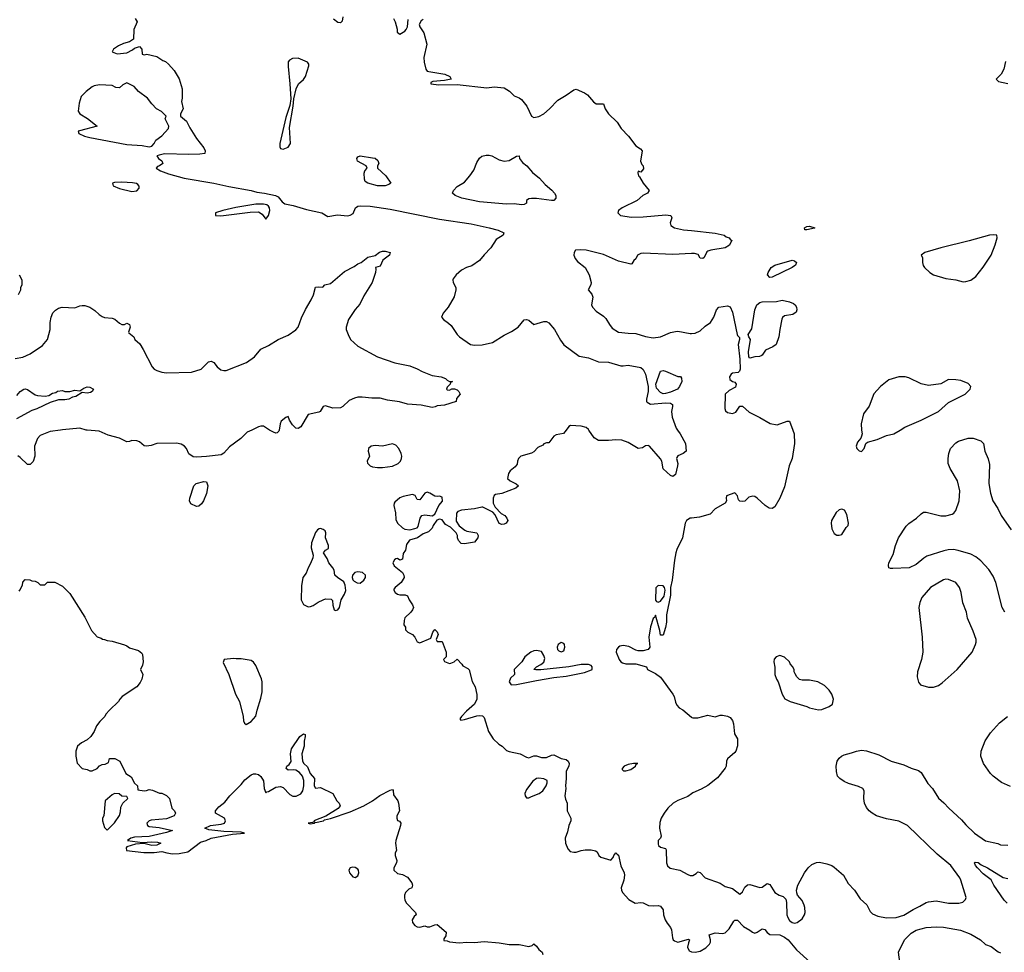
# Model space of a CAD drawing. Header units: inches. Extents: x 1384664 to 1536621, y 460766 to 646467.
# Tile 212 of 256: x 1464586 to 1472520, y 475789 to 483308. Entities that reach past the tile are written whole.
import ezdxf

# ---------------------------------------------------------------- set-up
doc = ezdxf.new("R2010")
doc.units = ezdxf.units.IN
doc.header["$MEASUREMENT"] = 0
for name, color, linetype in [('B4467', 7, 'Continuous'), ('B4468', 7, 'Continuous'), ('B4477', 7, 'Continuous'), ('B4478', 7, 'Continuous')]:
    doc.layers.add(name, color=color, linetype=linetype)

msp = doc.modelspace()

# ---------------------------------------------------------------- linework, layer by layer
at = {"layer": 'B4467', "color": 5}
for points, elevation in [([(1464913.4, 480000), (1464830, 479987.2), (1464750, 479956.9), (1464730, 479932.3), (1464706.3, 479870), (1464708.6, 479788.6), (1464694, 479746), (1464670, 479720.9), (1464650, 479720.7), (1464590, 479778.4), (1464570, 479791.2)], 640), ([(1466457.6, 480000), (1466418.3, 479981.7), (1466367.5, 479932.5), (1466276.2, 479863.8), (1466230, 479812.3), (1466210, 479799.3), (1466090, 479785.1), (1466010, 479779.7), (1465984.2, 479784.2), (1465950, 479808.1), (1465929.7, 479850), (1465914, 479870), (1465886.3, 479886.3), (1465850, 479894.9), (1465690, 479890.6), (1465645.3, 479874.7), (1465608.5, 479868.5), (1465590, 479873), (1465550, 479903.5), (1465530, 479913.3), (1465490, 479915.8), (1465470, 479906), (1465450, 479904.7), (1465390, 479935.5), (1465299.4, 479959.4), (1465225.2, 479990), (1465130, 479997.4), (1465120.6, 480000)], 640), ([(1466676.2, 480000), (1466674.4, 479990), (1466661.6, 479978.4), (1466650, 479975.6), (1466630, 479982), (1466599.8, 480000)], 640), ([(1468988.8, 480000), (1468968.2, 479971.8), (1468910, 479962.4), (1468890.3, 479949.7), (1468850, 479895.3), (1468830, 479895.3), (1468810, 479888), (1468801, 479879), (1468761.4, 479858.6), (1468730, 479824), (1468710, 479814), (1468624.7, 479790), (1468606, 479770), (1468598, 479750), (1468595.3, 479724.7), (1468578, 479702), (1468538, 479670), (1468524.7, 479650), (1468518, 479610), (1468538, 479590), (1468587.1, 479567.1), (1468604.7, 479550), (1468584.7, 479530), (1468472.2, 479487.8), (1468421.2, 479478.8), (1468409.2, 479470.8), (1468400.9, 479450), (1468402, 479410), (1468418.4, 479378.4), (1468466.7, 479326.7), (1468494.9, 479310), (1468512.2, 479290), (1468519.1, 479270), (1468506, 479250), (1468490, 479240.9), (1468470, 479238), (1468450, 479246), (1468416.4, 479316.4), (1468398, 479338), (1468316.9, 479376.9), (1468310, 479378.7), (1468250, 479363.9), (1468147.3, 479352.7), (1468117.7, 479342.3), (1468105.8, 479330), (1468104.2, 479264.2), (1468128, 479228), (1468173.6, 479193.6), (1468190, 479185.5), (1468270.7, 479170), (1468279.3, 479150), (1468277.1, 479130), (1468250, 479097), (1468170, 479081.3), (1468143.8, 479083.8), (1468122, 479110), (1468114.5, 479130), (1468114.5, 479150), (1468102, 479170), (1468056.5, 479216.5), (1468017.2, 479237.2), (1467990, 479275.1), (1467970, 479281.6), (1467948, 479272), (1467918.8, 479230), (1467910, 479208), (1467879.8, 479180.2), (1467836.9, 479163.1), (1467790.7, 479129.3), (1467728, 479112), (1467703, 479077), (1467694, 479030), (1467675.3, 479004.7), (1467670, 478958), (1467650, 478949.5), (1467630, 478965.2), (1467618, 478962), (1467605.8, 478954.2), (1467593.4, 478930), (1467604.4, 478904.4), (1467670.6, 478850.6), (1467681, 478830), (1467682.8, 478810), (1467661, 478770), (1467612, 478730), (1467602, 478718), (1467602, 478710), (1467611.3, 478690), (1467630, 478676), (1467650, 478670.8), (1467691.1, 478671.2), (1467710, 478662), (1467724.7, 478630), (1467750.9, 478590.9), (1467758, 478570), (1467752, 478550), (1467738, 478530), (1467690, 478486), (1467683.6, 478463.6), (1467682, 478430), (1467694, 478410), (1467694, 478390), (1467714, 478370), (1467750, 478352), (1467770.5, 478330.5), (1467790, 478292), (1467810, 478284.7), (1467898, 478322), (1467915.3, 478370), (1467930.8, 478390.8), (1467950, 478372), (1467958, 478350), (1467942, 478310), (1467950, 478294), (1467990, 478294), (1468022, 478210), (1468022, 478170), (1468002, 478150), (1468010, 478134), (1468050, 478118), (1468060.4, 478119.6), (1468086, 478130), (1468110, 478152), (1468150, 478112), (1468158, 478098), (1468197.3, 478077.3), (1468206.8, 478066.8), (1468232.8, 477972.8), (1468254.9, 477930), (1468268.3, 477868.3), (1468270.4, 477830), (1468250.3, 477790), (1468186.3, 477733.7), (1468146.5, 477690), (1468133, 477670), (1468141.2, 477661.2), (1468170, 477665), (1468270, 477696), (1468290, 477699.2), (1468316.1, 477696.1), (1468330, 477681), (1468364.9, 477570), (1468401.3, 477510), (1468446.9, 477466.9), (1468474.9, 477450), (1468510, 477417.1), (1468530, 477408), (1468618, 477390), (1468670, 477361), (1468690, 477356), (1468730, 477374), (1468750, 477374), (1468790, 477359.3), (1468830, 477359.3), (1468870, 477377.3), (1468890, 477380.7), (1468950, 477352.7), (1468990, 477344), (1469006.8, 477330), (1469013, 477310), (1469010.6, 477290), (1468990.7, 477250), (1468990.5, 477190), (1468982.8, 477130), (1468986.8, 477110), (1468979.3, 477050), (1468983.4, 477023.4), (1468998.8, 476990), (1468998.8, 476930), (1469027.3, 476870), (1469027.3, 476850), (1469010.8, 476810), (1469000.7, 476759.3), (1468981, 476710), (1468984.7, 476670), (1469002, 476622), (1469022, 476602), (1469050, 476595.5), (1469070, 476596.4), (1469110, 476610.4), (1469143.9, 476616.1), (1469190, 476614), (1469226.4, 476606.4), (1469238, 476598), (1469253.4, 476570), (1469270, 476555.5), (1469350, 476530.8), (1469367.8, 476552.2), (1469373.2, 476570), (1469389.3, 476590), (1469401.4, 476581.4), (1469410, 476571.3), (1469430, 476486), (1469457.1, 476430), (1469459.5, 476410), (1469454.9, 476370), (1469433.1, 476310), (1469434.3, 476290), (1469444.6, 476270), (1469495.6, 476215.6), (1469546.2, 476186.2), (1469590.4, 476190.4), (1469610, 476187.7), (1469652.5, 476167.5), (1469690, 476162.8), (1469730, 476166.8), (1469750, 476160.7), (1469770, 476131.3), (1469774.6, 476090), (1469787.2, 476050), (1469802.7, 476022.8), (1469830.4, 475990), (1469838.4, 475970), (1469845.8, 475905.8), (1469850.8, 475890), (1469861.3, 475881.3), (1469890, 475870.6), (1469975.5, 475895.5), (1469984.7, 475890), (1469974.4, 475865.6), (1469968, 475830), (1469982, 475802), (1469994.4, 475794.4), (1470000, 475793.8)], 660), ([(1469886.7, 480000), (1469907.3, 479970), (1469951, 479890), (1469956, 479830), (1469932, 479810), (1469888.4, 479791.6), (1469880.5, 479779.5), (1469877.3, 479770), (1469890.6, 479730), (1469887.7, 479710), (1469870, 479642), (1469850, 479624), (1469830, 479634), (1469770, 479688), (1469759.3, 479750), (1469750, 479768.7), (1469660.9, 479870), (1469650, 479875.1), (1469630, 479872.2), (1469604, 479856), (1469570, 479851.1), (1469490, 479900.3), (1469437.3, 479917.3), (1469390, 479921.8), (1469330, 479915.2), (1469250, 479916.2), (1469216.4, 479936.4), (1469172.4, 480000)], 660), ([(1470000, 479289.9), (1469990, 479288.9), (1469958.8, 479270), (1469947.4, 479250), (1469927.5, 479130), (1469882.3, 479037.7), (1469873.9, 479010), (1469862.1, 478950), (1469843.9, 478790), (1469830.1, 478730), (1469830, 478668), (1469799.1, 478510), (1469797.1, 478450), (1469790, 478408), (1469770, 478346), (1469750, 478346), (1469743.9, 478383.9), (1469710, 478506), (1469704.7, 478490), (1469690, 478479), (1469670, 478414), (1469656.2, 478330), (1469663.1, 478250), (1469650.4, 478230), (1469610, 478220.8), (1469570, 478218.7), (1469550, 478223.9), (1469493.3, 478253.3), (1469450, 478262.9), (1469422.3, 478257.7), (1469410.2, 478249.8), (1469395.3, 478230), (1469392.9, 478210), (1469417.4, 478150), (1469430.9, 478130.9), (1469442.8, 478122.8), (1469470, 478115), (1469550, 478115.5), (1469636, 478090), (1469646, 478070), (1469710, 478038), (1469750, 478007.7), (1469849, 477870), (1469859.6, 477850), (1469870, 477806), (1469881.5, 477781.5), (1469900.9, 477760.9), (1469930, 477744.9), (1470000, 477684.7)], 680), ([(1464580.4, 478699.6), (1464588, 478710), (1464608, 478750), (1464610, 478774), (1464630, 478794), (1464667.3, 478792.7), (1464683.6, 478783.6), (1464710, 478782), (1464730.9, 478770.9), (1464750, 478752), (1464787.3, 478752.7), (1464810, 478774), (1464870, 478772), (1464930, 478742), (1464990, 478682), (1465111, 478490), (1465164.5, 478384.5), (1465210, 478332), (1465242, 478322), (1465252.7, 478312.7), (1465270, 478312), (1465290, 478302), (1465330, 478298), (1465430, 478266.8), (1465450, 478258.8), (1465470, 478242.8), (1465542, 478222), (1465570, 478202), (1465576, 478190), (1465581, 478130), (1465574.8, 478105.2), (1465558, 478070), (1465578, 478030), (1465570.8, 477990), (1465556.8, 477963.2), (1465530, 477928.7), (1465412, 477850), (1465392, 477830), (1465382, 477810), (1465310, 477742), (1465281, 477710), (1465270.6, 477689.4), (1465231, 477650), (1465205.2, 477614.8), (1465186, 477570), (1465158, 477530), (1465130, 477502), (1465082.8, 477477.2), (1465052, 477450), (1465038, 477410), (1465038, 477370), (1465050, 477314), (1465090, 477272), (1465130, 477262), (1465150, 477252), (1465170, 477252), (1465210, 477272), (1465230, 477292), (1465250, 477302), (1465274.6, 477305.4), (1465302, 477318), (1465309.1, 477350.9), (1465351.1, 477351.2), (1465394, 477330), (1465442, 477230), (1465483.6, 477203.6), (1465511.6, 477151.6), (1465534, 477130), (1465538, 477098), (1465590, 477092), (1465607.3, 477092.7), (1465630, 477102), (1465656.9, 477096.9), (1465712.7, 477072.7), (1465730, 477072), (1465770, 477052), (1465792, 477030), (1465811.1, 476951.2), (1465832, 476930), (1465842, 476910), (1465831.3, 476890), (1465770, 476864.5), (1465645.5, 476854.5), (1465630, 476849.5), (1465610.5, 476830), (1465616.3, 476810), (1465630, 476803.1), (1465710, 476794.3), (1465816, 476770), (1465770, 476754), (1465630, 476723.6), (1465510, 476718), (1465482, 476710), (1465454, 476690), (1465574.4, 476674.4), (1465650, 476679.5), (1465696.7, 476676.7), (1465722, 476670), (1465690, 476654), (1465650, 476649.7), (1465587.3, 476667.3), (1465519.3, 476660.7), (1465450, 476639), (1465442.8, 476630), (1465447.3, 476610), (1465585.4, 476594.6), (1465670, 476593.8), (1465730, 476602.3), (1465770.2, 476590.2), (1465816.6, 476583.4), (1465870, 476584.4), (1465940.1, 476599.9), (1466042.8, 476677.2), (1466089.2, 476690), (1466130, 476709.1), (1466299.7, 476740.3), (1466398, 476750), (1466370, 476758.4), (1466230, 476764.2), (1466110, 476777.6), (1466077.2, 476790), (1466124, 476810), (1466210, 476821.2), (1466235.1, 476830), (1466244, 476850), (1466236.3, 476870), (1466164, 476910), (1466164, 476930), (1466190, 476961), (1466240.2, 476999.8), (1466279, 477050), (1466370, 477141), (1466401.2, 477178.8), (1466450, 477220.7), (1466470, 477227.3), (1466490, 477227.3), (1466510, 477222.8), (1466530, 477206), (1466550, 477172), (1466555.3, 477110), (1466570, 477074.8), (1466577.2, 477082.8), (1466590, 477086), (1466650, 477120.9), (1466686.3, 477126.3), (1466710, 477117), (1466761.8, 477061.8), (1466787.4, 477047.4), (1466813.2, 477046.8), (1466852.2, 477067.8), (1466866.6, 477090), (1466874.7, 477130), (1466875, 477175), (1466864, 477210), (1466839.6, 477239.6), (1466810, 477256.2), (1466790, 477260.9), (1466750, 477257.2), (1466734, 477270), (1466739, 477290), (1466757.5, 477302.5), (1466773.8, 477326.2), (1466767, 477390), (1466776.9, 477430), (1466843.6, 477530), (1466874, 477550), (1466885.4, 477545.4), (1466887.3, 477530), (1466877.6, 477490), (1466879.3, 477450), (1466858.7, 477390), (1466864.9, 477330), (1466875.8, 477310), (1466904.9, 477284.9), (1466925.5, 477230), (1466960.4, 477190), (1466958.4, 477130), (1466970, 477113.4), (1467010, 477117.3), (1467108.3, 477068.3), (1467142, 477010), (1467160.7, 476990), (1467167.7, 476970), (1467152.6, 476947.4), (1467053.5, 476886.5), (1466957.3, 476850), (1466958, 476842), (1466944.5, 476835.5), (1466911.3, 476830), (1466926, 476826), (1466962, 476830), (1466963.1, 476836.9), (1466970, 476834.8), (1467032.7, 476850), (1467042.6, 476857.4), (1467090, 476867.6), (1467250, 476920.2), (1467358.7, 476970), (1467428, 477010), (1467488, 477052), (1467570, 477096.9), (1467590, 477101), (1467594.2, 477094.2), (1467599.2, 477059.2), (1467634, 477010), (1467638.8, 476990), (1467646, 476930), (1467626, 476890), (1467624.9, 476870), (1467630, 476852), (1467646, 476846), (1467656, 476830), (1467654.8, 476810), (1467616.3, 476690), (1467614, 476670), (1467622, 476610), (1467611.3, 476590), (1467611.3, 476570), (1467626, 476530), (1467621, 476510), (1467600.7, 476470), (1467602, 476450), (1467630, 476424), (1467670, 476416), (1467710, 476396), (1467744.7, 476350), (1467751.3, 476330), (1467744.7, 476310), (1467722, 476298), (1467694.8, 476270), (1467686, 476250), (1467686, 476230), (1467690.6, 476210), (1467704.1, 476184.1), (1467776, 476110), (1467782, 476090), (1467763.4, 476076.6), (1467748.2, 476050), (1467750.4, 476030), (1467770, 476003.8), (1467790, 475993), (1467809.3, 475990.7), (1467850, 476002.8), (1467870, 475994.8), (1467890, 475994), (1467930, 476011.3), (1467950, 476012), (1468022, 475950), (1468019.6, 475920.4), (1468003.6, 475896.4), (1468004.7, 475884.7), (1468030, 475882), (1468050, 475872), (1468126.4, 475866.4), (1468189.7, 475870.3), (1468250, 475867.1), (1468330, 475876.5), (1468450, 475865.8), (1468530, 475852.8), (1468611.5, 475851.4), (1468690, 475834.9), (1468716.2, 475843.8), (1468730, 475856), (1468750, 475838), (1468770, 475810.8), (1468796, 475790), (1468802, 475770)], 640), ([(1470000, 477067.5), (1469970, 477044.1), (1469888.2, 477011.8), (1469852.2, 476990), (1469810, 476951.3), (1469778.7, 476910), (1469754.4, 476870), (1469744.6, 476835.4), (1469741.7, 476790), (1469754.6, 476725.4), (1469750.3, 476709.7), (1469730.8, 476690), (1469730, 476662), (1469734, 476650), (1469750, 476636.3), (1469790, 476626.8), (1469796.2, 476616.2), (1469796.9, 476510), (1469806, 476486), (1469827.2, 476467.2), (1469906.8, 476450), (1469970, 476414.9), (1469990, 476408.2), (1470000, 476408.4)], 680)]:
    msp.add_lwpolyline(points, dxfattribs=dict(at, elevation=elevation))
for points, elevation in [([(1467590, 479888.7), (1467510, 479870.6), (1467450, 479875.7), (1467419.1, 479870), (1467396, 479850), (1467393.1, 479830), (1467406, 479790), (1467386.7, 479750), (1467388.5, 479731.4), (1467410, 479712), (1467430, 479703.9), (1467470, 479697.2), (1467510, 479698.2), (1467590, 479709.4), (1467634.7, 479730), (1467654.3, 479750), (1467663.5, 479770), (1467664.7, 479790), (1467659.6, 479810), (1467641.1, 479850), (1467616.8, 479876.8)], 660), ([(1466010, 479382.7), (1465965.4, 479405.4), (1465953.2, 479430), (1465958, 479450), (1465989.4, 479550.6), (1466008, 479570), (1466070, 479584.7), (1466090, 479582), (1466100.7, 479550), (1466092.2, 479487.8), (1466066.8, 479430), (1466050, 479405.2), (1466030, 479386)], 640), ([(1467870, 479497.7), (1467850, 479489.7), (1467810, 479438.3), (1467790, 479438.4), (1467772.2, 479472.1), (1467750, 479479.2), (1467674.8, 479465.2), (1467650, 479451.8), (1467610, 479419.5), (1467602.4, 479410), (1467601.1, 479390), (1467613.2, 479333.2), (1467617.1, 479277.1), (1467629.4, 479249.4), (1467670, 479210.8), (1467690, 479200.7), (1467730, 479196), (1467770, 479204.7), (1467788.9, 479211.2), (1467798, 479222), (1467812, 479290), (1467825.2, 479310), (1467850, 479316.5), (1467910, 479306.8), (1467930, 479321), (1467963.6, 479390), (1467993.6, 479426.4), (1467990, 479457.2), (1467970, 479467.3), (1467950, 479464), (1467930, 479467.2), (1467891.9, 479491.9)], 660), ([(1467010, 479204.7), (1466998, 479202), (1466985.2, 479194.8), (1466970, 479172.3), (1466937.3, 479090), (1466934.4, 479050), (1466950.4, 478990), (1466947, 478970), (1466930, 478922.7), (1466910.3, 478890), (1466893, 478847), (1466867.7, 478810), (1466857, 478743), (1466853.1, 478630), (1466873.1, 478593.1), (1466910, 478575.5), (1466930, 478576.3), (1466950, 478584.9), (1466990, 478612.2), (1467030, 478632), (1467050, 478638), (1467094.9, 478634.9), (1467106, 478626), (1467108.8, 478588.8), (1467119.1, 478550), (1467130, 478543.7), (1467150, 478548.9), (1467163.6, 478570), (1467176, 478630), (1467203.5, 478676.5), (1467213.3, 478706.7), (1467209.7, 478750), (1467196.8, 478776.8), (1467146.6, 478810), (1467125.2, 478830), (1467119.3, 478870), (1467109.5, 478890), (1467077.2, 478930), (1467063.6, 478963.6), (1467033.2, 479010), (1467049.4, 479030), (1467074.2, 479045.8), (1467074, 479070), (1467049.8, 479130), (1467053.7, 479170), (1467047.1, 479187.1), (1467030, 479198.9)], 660), ([(1467310, 478857.7), (1467287.7, 478852.3), (1467268.5, 478830), (1467265.3, 478810), (1467271.6, 478791.6), (1467281, 478781), (1467306.6, 478766.6), (1467330, 478765.3), (1467359.7, 478790), (1467373, 478810), (1467373.3, 478830), (1467349, 478850)], 660), ([(1469730, 478745.2), (1469713.4, 478726.6), (1469708.9, 478628.9), (1469717.3, 478617.3), (1469730, 478610.8), (1469750, 478618.8), (1469778.7, 478661.3), (1469787, 478710), (1469782.7, 478730), (1469770, 478742.7)], 680), ([(1468750, 478222.7), (1468730, 478219.3), (1468706, 478210), (1468656, 478170), (1468631, 478130), (1468570.6, 478070), (1468573.4, 478030), (1468541.9, 477998.1), (1468530.2, 477970), (1468546.1, 477946.1), (1468590, 477948.2), (1468750, 477980.6), (1468890, 478003.9), (1468990, 478015.2), (1469136, 478044), (1469194.2, 478065.8), (1469198.4, 478070), (1469199.8, 478090), (1469190, 478100.9), (1469170, 478108.2), (1469110, 478108.9), (1469010, 478091.8), (1468785, 478065), (1468745.2, 478065.2), (1468728, 478070), (1468749.2, 478090), (1468786.6, 478110), (1468810, 478128.4), (1468816.9, 478156.9), (1468810, 478182), (1468790, 478214)], 680), ([(1468950, 478287.3), (1468924.9, 478270), (1468917.1, 478250), (1468920.5, 478230), (1468930, 478219.1), (1468950, 478210.5), (1468970, 478220.7), (1468978.3, 478250), (1468975.4, 478270), (1468970, 478279.5)], 680), ([(1466310, 478159), (1466234, 478150), (1466225.4, 478125.4), (1466272, 478030), (1466324.7, 477870), (1466356, 477810), (1466386, 477690), (1466390, 477654), (1466396.9, 477636.9), (1466410, 477626), (1466450, 477651), (1466490, 477692), (1466498.4, 477741.6), (1466530, 477838), (1466540.5, 477890), (1466540.5, 477970), (1466534.9, 477994.9), (1466490, 478102), (1466470, 478129), (1466450, 478141.2), (1466370, 478156), (1466330, 478154)], 660), ([(1469532, 477312), (1469490, 477302.7), (1469458, 477290), (1469442, 477270), (1469442, 477262), (1469452, 477252), (1469471.6, 477251.6), (1469510, 477262.8), (1469548.7, 477290), (1469554.6, 477305.4), (1469566, 477310)], 680), ([(1468770, 477192), (1468750, 477189.6), (1468720.5, 477170), (1468670, 477102.7), (1468656.4, 477070), (1468659.1, 477050), (1468670, 477034.8), (1468690, 477034), (1468710, 477044), (1468771.5, 477068.5), (1468801.2, 477090), (1468829, 477130), (1468836.4, 477156.4), (1468835.3, 477175.3), (1468808.9, 477188.8)], 660), ([(1465350, 477068), (1465330, 477058), (1465274, 477010), (1465264.7, 476890), (1465252, 476870), (1465252, 476850), (1465270, 476794), (1465290, 476774), (1465350, 476834), (1465388.9, 476891.2), (1465398, 476922), (1465401.2, 476958.8), (1465418, 476990), (1465458, 477030), (1465450, 477046), (1465408.4, 477048.4), (1465387.3, 477067.3)], 640), ([(1467270, 476474.5), (1467250, 476469.2), (1467239.3, 476450), (1467243.8, 476430), (1467270, 476398), (1467290, 476391.3), (1467310, 476404.7), (1467318, 476430), (1467316.2, 476450), (1467310, 476459.3), (1467287.9, 476472.1)], 640)]:
    msp.add_lwpolyline(points, close=True, dxfattribs=dict(at, elevation=elevation))
at = {"layer": 'B4468', "color": 5}
for points, elevation in [([(1465516.9, 483316.9), (1465531.1, 483291.2), (1465504.7, 483230), (1465502, 483150), (1465471.3, 483130), (1465423.6, 483116.4), (1465382.6, 483097.4), (1465342, 483070), (1465331, 483050), (1465370, 483033.7), (1465450, 483041.1), (1465495.8, 483064.2), (1465510, 483079.1), (1465550, 483090.8), (1465571.3, 483070), (1465574, 483030), (1465590, 483024.7), (1465610, 483031.3), (1465690, 483010.6), (1465738.5, 482978.5), (1465761, 482970), (1465786, 482950), (1465830, 482898), (1465870, 482831), (1465896, 482750), (1465895.3, 482675.3), (1465891, 482650), (1465902, 482590), (1465882, 482550), (1465882, 482530), (1465931.3, 482490), (1465956.8, 482436.8), (1466010.5, 482350.5), (1466070, 482274.8), (1466080.7, 482250), (1466078, 482230), (1466036.3, 482223.7), (1465950, 482220.9), (1465753.2, 482226.8), (1465710, 482217.2), (1465692, 482210), (1465704.7, 482190), (1465731.3, 482170), (1465738, 482150), (1465712, 482130), (1465696, 482124), (1465686, 482110), (1465721, 482090), (1465785.9, 482065.9), (1465911.1, 482031.1), (1466149.8, 481990.2), (1466270, 481962.7), (1466450, 481930.2), (1466497.4, 481917.4), (1466558.8, 481910), (1466646, 481890), (1466670, 481880.3), (1466700.7, 481840.7), (1466723.1, 481823.1), (1466790.3, 481810), (1466896.6, 481776.6), (1467021, 481750), (1467070, 481722.8), (1467146.3, 481733.7), (1467228.2, 481728.1), (1467248.5, 481731.5), (1467274, 481746), (1467291, 481790), (1467310, 481804.5), (1467332, 481808), (1467410, 481803.6), (1467570, 481779.9), (1467970, 481700.1), (1468223, 481663), (1468370, 481629.5), (1468440.5, 481610), (1468487.3, 481590), (1468482.8, 481570), (1468424.3, 481535.7), (1468382.8, 481470), (1468327.6, 481412.4), (1468292.3, 481367.7), (1468230, 481324.7), (1468186.8, 481310), (1468147.3, 481290), (1468102.8, 481250), (1468079.8, 481220.2), (1468076, 481210), (1468078, 481190), (1468101, 481150), (1468101, 481130), (1468086.4, 481073.6), (1468038, 480990), (1467998, 480942), (1467986, 480910), (1468001, 480890), (1468042.3, 480862.3), (1468062.9, 480842.9), (1468110.8, 480770), (1468130.4, 480750.4), (1468218.8, 480690), (1468250, 480684.6), (1468313.9, 480686.1), (1468394.9, 480705.1), (1468490, 480766), (1468550, 480793.4), (1468604, 480830), (1468652.3, 480887.7), (1468670, 480890.5), (1468690, 480884.9), (1468730, 480850.7), (1468810, 480875.5), (1468830, 480875.5), (1468850, 480862.8), (1468896.3, 480810), (1468943.4, 480723.4), (1468970, 480687.7), (1469094.7, 480594.7), (1469170, 480582), (1469250, 480550.4), (1469330, 480547.3), (1469430, 480518), (1469450, 480516.3), (1469490, 480522.8), (1469590, 480503.8), (1469610, 480488.4), (1469630, 480450.6), (1469651, 480350), (1469650.2, 480310), (1469636.3, 480250), (1469638, 480230), (1469643.2, 480223.2), (1469670, 480209.4), (1469790, 480219.2), (1469830, 480215.3), (1469845.8, 480205.8), (1469846.7, 480190), (1469838.4, 480150), (1469843.1, 480103.1), (1469875.8, 480015.8), (1469886.7, 480000)], 660), ([(1467190.3, 483330), (1467183.4, 483296.6), (1467170, 483282), (1467150, 483286), (1467113.4, 483313.4)], 660), ([(1467598.7, 483318.7), (1467612.4, 483290), (1467626.8, 483233.2), (1467628.1, 483208.1), (1467650, 483191.3), (1467690, 483214.8), (1467700.9, 483230), (1467709.6, 483250), (1467717.6, 483310)], 680), ([(1467838, 483310), (1467822, 483298), (1467806, 483270), (1467810.8, 483250), (1467842, 483202), (1467866, 483110), (1467843.2, 483003.2), (1467845.5, 482965.5), (1467858, 482910), (1467870, 482894), (1467882, 482890), (1468011.3, 482870), (1468051.3, 482850), (1468062, 482830), (1468010, 482818), (1467914, 482810), (1467898, 482802), (1467898, 482790), (1467962.6, 482782.6), (1468110, 482786.9), (1468350, 482758.8), (1468410, 482767.4), (1468490, 482760.2), (1468532.1, 482732.1), (1468570, 482695.3), (1468610, 482679.5), (1468630, 482663.8), (1468671.6, 482611.5), (1468710, 482530.5), (1468730, 482520.3), (1468770, 482526.7), (1468809.6, 482550), (1468855.8, 482590), (1468921.8, 482658.2), (1468990, 482698.8), (1469050, 482742.4), (1469070, 482748.2), (1469138.5, 482718.5), (1469162, 482702), (1469210, 482646.8), (1469230, 482631), (1469291.3, 482630), (1469304, 482590), (1469330.6, 482550), (1469401.6, 482481.6), (1469434, 482430), (1469492.7, 482370), (1469550, 482291), (1469587.9, 482267.9), (1469602.8, 482250), (1469587.9, 482167.9), (1469599.8, 482139.8), (1469610.7, 482130), (1469614, 482106), (1469590, 482078), (1469570, 482086), (1469566, 482074), (1469571.3, 482050), (1469581.4, 482041.4), (1469609.1, 481989.1), (1469657.3, 481930), (1469646, 481910), (1469608.6, 481891.4), (1469560.7, 481850), (1469440.7, 481790), (1469410.7, 481770), (1469404.9, 481750), (1469427.7, 481730), (1469516.8, 481716.8), (1469610, 481718.3), (1469793.7, 481733.7), (1469830.8, 481730.8), (1469834, 481730), (1469840.4, 481710), (1469828.5, 481670), (1469834.3, 481650), (1469863.1, 481630), (1469935.2, 481615.2), (1470000, 481607.8)], 680), ([(1464550, 480575.5), (1464610, 480587.7), (1464670, 480615.5), (1464770, 480682), (1464809.3, 480730), (1464831.8, 480810), (1464832.5, 480867.5), (1464839, 480910), (1464854, 480946), (1464873.6, 480966.4), (1464898, 480982), (1464929.1, 480990.9), (1465030, 480984.7), (1465070, 481002), (1465090, 481004.7), (1465110, 481004.7), (1465150, 480991.3), (1465190, 480964.7), (1465226, 480930), (1465250, 480914.8), (1465270, 480907.3), (1465330, 480900.7), (1465353, 480893), (1465390, 480862), (1465410, 480852), (1465430, 480852), (1465450, 480862), (1465470, 480852), (1465476, 480830), (1465462, 480790), (1465464.7, 480784.7), (1465506, 480750), (1465514, 480730), (1465554, 480694), (1465582, 480650), (1465652.2, 480510), (1465668.4, 480490), (1465690, 480478.8), (1465730, 480466), (1465770, 480461.7), (1465970, 480467.4), (1466048.7, 480491.3), (1466106.6, 480550), (1466130, 480556.3), (1466150, 480544), (1466178, 480510), (1466206.1, 480486.1), (1466230, 480479.5), (1466250, 480480.3), (1466414.5, 480545.5), (1466477.6, 480590), (1466530, 480652.4), (1466590, 480681.3), (1466670, 480728.6), (1466750, 480766), (1466810, 480806.4), (1466830, 480830.5), (1466856.1, 480903.9), (1466887.8, 480972.2), (1466935.9, 481050), (1466952.7, 481090), (1466969.6, 481150.4), (1466990, 481154.8), (1467028, 481152), (1467046, 481170), (1467090, 481180.7), (1467202.2, 481277.8), (1467282, 481318), (1467310, 481338.8), (1467338, 481350), (1467390, 481394.8), (1467450, 481407.3), (1467485.6, 481434.4), (1467510, 481443), (1467530, 481443), (1467570.8, 481430), (1467564.7, 481410), (1467510.8, 481370), (1467490, 481322), (1467454, 481310), (1467456.9, 481296.9), (1467453.4, 481270), (1467425.5, 481190), (1467359, 481081), (1467326.4, 481013.6), (1467290, 480972.7), (1467234.9, 480890), (1467216.4, 480830), (1467216.4, 480810), (1467232.4, 480770), (1467252.4, 480730), (1467310, 480675.3), (1467469.2, 480589.2), (1467610, 480540.3), (1467730, 480516.4), (1467790, 480492.7), (1467830, 480470.4), (1467910, 480440.5), (1467982, 480430), (1468015.9, 480415.9), (1468030, 480402), (1468050, 480392), (1468074, 480390), (1468058, 480382), (1468054, 480370), (1468030, 480346), (1468024.7, 480330), (1468030, 480324.7), (1468050, 480322), (1468068, 480332), (1468090, 480331.3), (1468110, 480324.7), (1468124.7, 480310), (1468134, 480290), (1468106.4, 480253.6), (1468102, 480230), (1468010, 480201.2), (1467950, 480195.3), (1467934, 480186), (1467910, 480182), (1467820.1, 480200.1), (1467710, 480207.2), (1467647.7, 480227.7), (1467550, 480239.7), (1467490, 480255.4), (1467424.4, 480255.6), (1467344.9, 480264.9), (1467310, 480264.4), (1467282.6, 480257.3), (1467241.7, 480238.3), (1467190, 480189.2), (1467170, 480179.3), (1467110, 480177.2), (1467050, 480194), (1467030, 480188.7), (1467006, 480150), (1466996.4, 480143.6), (1466910, 480126), (1466850, 480024.5), (1466830, 480011.4), (1466810, 480014), (1466782.9, 480042.9), (1466760.1, 480080.1), (1466750, 480108.7), (1466730, 480100.9), (1466693.4, 480070), (1466684.9, 480050), (1466676.2, 480000)], 640), ([(1470000, 481422.9), (1469850, 481414.8), (1469610, 481425), (1469590, 481422.5), (1469563.8, 481410), (1469550, 481379), (1469533.7, 481366.3), (1469519.5, 481340.5), (1469510, 481337), (1469410, 481361.6), (1469290, 481415.6), (1469150.9, 481449.1), (1469106.2, 481453.8), (1469068.7, 481451.3), (1469064, 481450), (1469054.4, 481430), (1469052.4, 481410), (1469061.8, 481381.8), (1469079.9, 481359.9), (1469143, 481310), (1469174.9, 481250), (1469190.5, 481189.5), (1469187.3, 481170), (1469167.3, 481130), (1469195.8, 481095.8), (1469205.5, 481070), (1469193, 481010), (1469202, 480990), (1469230, 480957.3), (1469290, 480919.1), (1469310, 480899.1), (1469337.4, 480850), (1469361, 480821), (1469410, 480790.2), (1469490, 480779.7), (1469550, 480779.2), (1469630, 480752.9), (1469690, 480743.1), (1469750, 480750.2), (1469830, 480785.5), (1469870, 480794.2), (1469890, 480796.2), (1469990, 480778.6), (1470000, 480779.4)], 680), ([(1464582, 481250), (1464602, 481210), (1464602, 481170), (1464592.7, 481147.3), (1464591.6, 481128.4), (1464574, 481090)], 640), ([(1464561.5, 480278.5), (1464590, 480310.7), (1464618, 480330), (1464630, 480332.7), (1464650, 480326.8), (1464710, 480282.8), (1464730, 480277.3), (1464790, 480274), (1464821.2, 480278.8), (1464850, 480298), (1464876.4, 480303.6), (1464890, 480312), (1464930, 480318), (1464950, 480311.3), (1464990, 480311.3), (1465030, 480320.7), (1465070, 480314.8), (1465101.7, 480338.3), (1465130, 480348.2), (1465150, 480346), (1465180.7, 480330), (1465170.8, 480310), (1465157.3, 480302.7), (1465130, 480297.6), (1465090, 480301.2), (1465038, 480270), (1465010, 480264.5), (1464981, 480250), (1464950, 480242.6), (1464898, 480242), (1464830, 480222.9), (1464722.8, 480170), (1464683.1, 480156.9), (1464561, 480090)], 620), ([(1465120.6, 480000), (1465070, 480014), (1464930, 480002.5), (1464913.4, 480000)], 640), ([(1466599.8, 480000), (1466550, 480029.7), (1466530, 480031.1), (1466510, 480024.4), (1466457.6, 480000)], 640), ([(1469172.4, 480000), (1469170, 480003.5), (1469150, 480019.1), (1469110, 480030.9), (1469024.5, 480035.5), (1469010, 480029), (1468988.8, 480000)], 660)]:
    msp.add_lwpolyline(points, dxfattribs=dict(at, elevation=elevation))
for points, elevation in [([(1466830, 482997), (1466785.1, 482994.9), (1466759, 482981), (1466750.3, 482969.7), (1466748.1, 482930), (1466763.8, 482790), (1466771, 482669), (1466763.4, 482616.6), (1466730, 482518.7), (1466682.9, 482310), (1466682.6, 482282.6), (1466688.4, 482268.4), (1466710, 482265.6), (1466750, 482280.9), (1466767.8, 482310), (1466760.2, 482439.8), (1466790.8, 482610), (1466794.5, 482670), (1466813, 482750), (1466831.8, 482790), (1466873.3, 482826.7), (1466889.8, 482850), (1466915.1, 482935.1), (1466917, 482950), (1466906, 482966)], 680), ([(1465450, 482798), (1465416.9, 482783.1), (1465390, 482758), (1465360.4, 482760.4), (1465330, 482778), (1465230, 482782), (1465185.4, 482774.6), (1465170, 482768), (1465122, 482730), (1465082, 482690), (1465065.4, 482634.6), (1465058, 482570), (1465071.3, 482550), (1465132.5, 482512.5), (1465211.3, 482450), (1465066.5, 482413.5), (1465058, 482410), (1465062, 482390), (1465108.5, 482370), (1465150, 482358.6), (1465450, 482302.6), (1465573.8, 482293.8), (1465630, 482283.8), (1465650, 482287.7), (1465669.2, 482310), (1465682, 482338), (1465730, 482371), (1465784, 482430), (1465788.7, 482450), (1465758, 482510), (1465766, 482530), (1465728.4, 482568.4), (1465688, 482590), (1465649.3, 482629.3), (1465615.1, 482675.1), (1465542, 482730), (1465508.9, 482768.8)], 660), ([(1467468.6, 481968.6), (1467390, 481988.9), (1467370, 482002.6), (1467363.2, 482023.2), (1467361.8, 482070), (1467367.2, 482090), (1467386, 482110), (1467377, 482130), (1467307.4, 482167.4), (1467302.1, 482190), (1467310, 482201.4), (1467330.6, 482209.4), (1467430, 482195.4), (1467450.9, 482190.9), (1467472.9, 482172.9), (1467478.7, 482150), (1467468.4, 482130), (1467470.3, 482110), (1467535.5, 482050), (1467577.3, 481990), (1467561.1, 481978.9), (1467530, 481969.8)], 660), ([(1468490, 482168), (1468530, 482173), (1468590, 482206.8), (1468610, 482211.3), (1468613.1, 482190), (1468636.6, 482156.6), (1468672.6, 482130), (1468717.5, 482077.5), (1468774.1, 482030), (1468819.6, 481979.6), (1468873.7, 481933.7), (1468895, 481910), (1468905.7, 481890), (1468906.3, 481870), (1468890, 481851.3), (1468870, 481849.9), (1468750, 481866), (1468710, 481867.1), (1468690, 481863.5), (1468669.2, 481850.8), (1468670, 481829.7), (1468650, 481818.7), (1468630, 481815.7), (1468570, 481823.8), (1468510, 481821.7), (1468290, 481840.9), (1468149.6, 481870), (1468094.5, 481890), (1468072.3, 481910), (1468080.9, 481930), (1468110, 481964), (1468170, 481999.1), (1468213.6, 482050), (1468245.1, 482094.9), (1468270, 482156), (1468290, 482191.3), (1468310, 482206.8), (1468344.5, 482215.5), (1468370, 482216.3), (1468390, 482210.6), (1468450, 482178)], 660), ([(1465410, 481999), (1465350, 481996.1), (1465333.4, 481990), (1465339.3, 481970), (1465390, 481947.2), (1465490, 481923.6), (1465530, 481929.1), (1465547.4, 481950), (1465547.2, 481967.2), (1465539.1, 481979.1), (1465526.4, 481986.4), (1465493.7, 481993.7)], 660), ([(1466550, 481822), (1466490, 481820.7), (1466326.8, 481793.2), (1466222.8, 481770), (1466164.9, 481750), (1466164, 481744), (1466164.7, 481730), (1466207.7, 481727.7), (1466443.8, 481756.2), (1466510, 481760.1), (1466540.9, 481740.9), (1466570, 481700.3), (1466591.1, 481728.9), (1466600.6, 481770), (1466598.5, 481790), (1466590, 481805.1), (1466576.2, 481816.2)], 660), ([(1469770, 480292.8), (1469750, 480302), (1469718, 480338), (1469711.7, 480370), (1469750, 480474), (1469770, 480479.1), (1469790, 480474), (1469890, 480431), (1469910.6, 480430.6), (1469918.8, 480418.8), (1469920.7, 480390), (1469904, 480350), (1469886.8, 480330), (1469830, 480306.4), (1469790, 480294)], 660)]:
    msp.add_lwpolyline(points, close=True, dxfattribs=dict(at, elevation=elevation))
at = {"layer": 'B4477', "color": 5}
for points, elevation in [([(1470815.8, 480000), (1470826.7, 479970), (1470830.3, 479890), (1470811.5, 479770), (1470787.6, 479710), (1470750, 479542.9), (1470712.1, 479450), (1470670, 479379.8), (1470650, 479367.1), (1470624.7, 479370), (1470593.3, 479390), (1470530, 479450.9), (1470510, 479462.8), (1470494.3, 479465.7), (1470462.7, 479457.2), (1470430, 479427), (1470410, 479423.7), (1470390, 479426.6), (1470377.2, 479437.2), (1470369, 479470), (1470350, 479494), (1470282, 479470), (1470278.8, 479450), (1470282.8, 479430), (1470271, 479410), (1470190, 479365.4), (1470150, 479320.7), (1470063.7, 479296.3), (1470000, 479289.9)], 680), ([(1471370.6, 480000), (1471373.7, 479970), (1471370.5, 479949.5), (1471365.2, 479934.8), (1471336.9, 479903.1), (1471326, 479870), (1471331.3, 479850), (1471350, 479831.3), (1471370, 479826.8), (1471390, 479852), (1471404, 479890), (1471418.4, 479901.6), (1471496.3, 479923.7), (1471570, 479955.3), (1471630, 479970.4), (1471681.2, 480000)], 720), ([(1472523.2, 478530), (1472503.2, 478570), (1472452.2, 478770), (1472430, 478822.7), (1472396.2, 478876.2), (1472330, 478944.6), (1472290, 478978.6), (1472250, 478999.5), (1472149.6, 479029.6), (1472110, 479035.4), (1472066.7, 479033.3), (1472033.4, 479026.6), (1471897.2, 478982.8), (1471872.3, 478967.7), (1471810, 478914.8), (1471754.4, 478890), (1471622.3, 478882.3), (1471603.3, 478883.3), (1471589.6, 478889.6), (1471586.5, 478906.5), (1471589.8, 478930), (1471624.8, 478995.2), (1471642.9, 479070), (1471667, 479130), (1471730, 479225.3), (1471750, 479246.2), (1471812.1, 479287.9), (1471850, 479324), (1471870, 479336.9), (1471890, 479338.5), (1472010, 479309.2), (1472049.3, 479309.3), (1472099.1, 479320.9), (1472114, 479330), (1472129.1, 479350.9), (1472157.5, 479430), (1472161.2, 479510), (1472143.7, 479590), (1472085.3, 479690), (1472068.9, 479730), (1472067.7, 479770), (1472073.3, 479810), (1472086, 479850), (1472130, 479896), (1472150, 479908.9), (1472230, 479934.3), (1472270, 479932.9), (1472330, 479913.4), (1472351.4, 479891.4), (1472364.6, 479830), (1472390, 479767.3), (1472402, 479722), (1472396.8, 479570), (1472409.5, 479489.5), (1472428.4, 479430), (1472467.2, 479367.2), (1472494.7, 479310), (1472574.3, 479194.3)], 680), ([(1470000, 477684.7), (1470002.5, 477682.5), (1470010, 477678.8), (1470050, 477680.4), (1470130, 477700.9), (1470190, 477688), (1470230, 477700.3), (1470250, 477700.9), (1470290, 477694), (1470310, 477682.3), (1470330, 477657.1), (1470339.1, 477630), (1470344.7, 477550), (1470370.7, 477510.7), (1470370, 477454), (1470355.5, 477410), (1470350, 477400.5), (1470290.4, 477350), (1470282.4, 477330), (1470277.6, 477290), (1470270, 477273.2), (1470210, 477195.8), (1470130, 477134.5), (1470077, 477103), (1470010, 477075.3), (1470000, 477067.5)], 680), ([(1472570, 477124.5), (1472497.2, 477157.2), (1472430, 477209.8), (1472409.4, 477229.4), (1472353.8, 477310), (1472329.8, 477370), (1472332.7, 477410), (1472365.9, 477494.1), (1472410, 477559.5), (1472480.8, 477639.2), (1472547.3, 477690)], 680), ([(1470000, 476408.4), (1470011.5, 476408.6), (1470036.6, 476423.4), (1470050, 476438), (1470070, 476431.3), (1470110.8, 476390), (1470230, 476345.5), (1470270, 476319.5), (1470330, 476304.2), (1470390, 476256.3), (1470410, 476275.5), (1470430, 476312.7), (1470450, 476332.4), (1470470, 476334.4), (1470550, 476312.4), (1470570, 476314.9), (1470610, 476344.9), (1470630, 476336.4), (1470670, 476270.5), (1470706, 476250), (1470739, 476239), (1470758.4, 476218.4), (1470765.5, 476190), (1470768.5, 476091.5), (1470774.9, 476070), (1470790, 476046.3), (1470810, 476030.3), (1470830, 476023.6), (1470850.9, 476029.1), (1470890, 476059.1), (1470909.6, 476090), (1470914.3, 476110), (1470913, 476150), (1470907.3, 476170), (1470890, 476205.2), (1470852.7, 476250), (1470847.2, 476267.2), (1470844.5, 476290), (1470855.1, 476330), (1470909.7, 476430.3), (1470939.3, 476470), (1470970, 476497.3), (1471007.2, 476512.8), (1471030, 476515.5), (1471090, 476503), (1471130, 476487.7), (1471150, 476475.5), (1471225.5, 476410), (1471262.6, 476342.7), (1471312.7, 476290), (1471359.3, 476219.3), (1471412.1, 476172.1), (1471439, 476119), (1471458, 476098), (1471501.5, 476081.5), (1471570, 476066), (1471650, 476070.2), (1471710, 476088), (1471785.9, 476134.1), (1471840.5, 476159.5), (1471890, 476189.1), (1471910, 476194.9), (1471970, 476204), (1472070, 476185.8), (1472154, 476186), (1472186.3, 476193.7), (1472206.6, 476213.4), (1472213.2, 476230), (1472171, 476370), (1472161.5, 476390), (1472088.7, 476490), (1471979.9, 476579.9), (1471741, 476810), (1471670, 476846.4), (1471570, 476865.8), (1471490, 476889.8), (1471454.3, 476910), (1471430.5, 476930.5), (1471410, 476956.3), (1471394, 476990), (1471388.8, 477030), (1471390.9, 477090), (1471380.7, 477110), (1471346, 477126), (1471264.5, 477150), (1471230, 477166.2), (1471196, 477190), (1471177, 477210), (1471167, 477247), (1471165.1, 477290), (1471174.3, 477330), (1471190, 477353.1), (1471208.2, 477370), (1471230, 477380.7), (1471290, 477395.8), (1471330, 477411.3), (1471370, 477417.8), (1471410, 477413.4), (1471510, 477380.3), (1471608.8, 477328.8), (1471710, 477300.9), (1471770, 477272.8), (1471830, 477255.6), (1471850, 477238.4), (1471905.3, 477150), (1471940.8, 477110), (1471990, 477032), (1472034.1, 476994.1), (1472072, 476950), (1472175.9, 476855.9), (1472210, 476816.9), (1472281.1, 476750), (1472370, 476687.4), (1472467, 476667), (1472490, 476655.5), (1472550, 476653.4)], 680), ([(1472544.6, 476184.6), (1472518.2, 476210), (1472435.8, 476330), (1472413.5, 476373.5), (1472350, 476422.4), (1472304.5, 476470), (1472287, 476490), (1472279, 476510), (1472285.1, 476514.9), (1472310, 476512), (1472332.8, 476492.8), (1472384.9, 476470), (1472510, 476392), (1472550, 476383.6)], 660), ([(1470000, 475793.8), (1470030, 475790.6), (1470070, 475799.1), (1470114.2, 475825.9), (1470144.4, 475855.6), (1470152, 475870), (1470152.3, 475890), (1470142, 475930), (1470190, 475945.5), (1470250, 475939.5), (1470270, 475947), (1470301.9, 475978.1), (1470340.6, 476039.4), (1470350, 476048.1), (1470370, 476047.3), (1470417.8, 475997.9), (1470468.3, 475968.3), (1470490, 475950.3), (1470510, 475942), (1470530, 475950.3), (1470570, 475978), (1470590, 475973.4), (1470609.3, 475949.3), (1470630, 475933.4), (1470710, 475929.3), (1470750, 475911.7), (1470779.6, 475890), (1470846, 475810), (1470956.4, 475710)], 660), ([(1471678.8, 475710), (1471667.4, 475790), (1471715, 475890), (1471770, 475944.2), (1471810, 475968.3), (1471890, 475989.3), (1471970, 475995.4), (1472030, 475991.9), (1472166.6, 475966.6), (1472250, 475934), (1472328.4, 475888.4), (1472370, 475852.3), (1472415.1, 475835.1), (1472470, 475792), (1472490, 475784.6)], 660)]:
    msp.add_lwpolyline(points, dxfattribs=dict(at, elevation=elevation))
at = {"layer": 'B4477', "color": 5, "elevation": 720}
for points in [[(1471210, 479362), (1471190, 479355.3), (1471165.8, 479334.2), (1471128, 479270), (1471124.9, 479250), (1471130, 479202), (1471150, 479166), (1471170, 479151), (1471190, 479151), (1471210, 479158), (1471246.3, 479213.7), (1471262, 479230), (1471264, 479250), (1471250, 479318), (1471232.7, 479352.7)], [(1472050, 478796.9), (1472030, 478792.2), (1471925.7, 478730), (1471855.8, 478650), (1471838.7, 478610), (1471831.8, 478570), (1471859.5, 478330), (1471864, 478210), (1471854, 478150), (1471820.7, 478050), (1471818.8, 478010), (1471827.5, 477967.5), (1471844.5, 477944.5), (1471910, 477926), (1471950, 477926), (1471990, 477940.7), (1472019.1, 477960.9), (1472141.2, 478070), (1472261.2, 478210), (1472289.2, 478270), (1472292.7, 478290), (1472292.3, 478310), (1472270, 478378), (1472223.2, 478483.2), (1472215.6, 478530), (1472186.3, 478606.3), (1472173.3, 478690), (1472158, 478730), (1472129.4, 478770), (1472070, 478795.4)], [(1470710, 478182), (1470682, 478170), (1470666.4, 478153.6), (1470662, 478130), (1470671.6, 478088.4), (1470672, 478030), (1470684.7, 477990), (1470698, 477970), (1470731.3, 477870), (1470751.6, 477831.6), (1470794, 477810), (1470930, 477771), (1470950, 477761), (1471023.5, 477743.5), (1471050, 477747.3), (1471108.7, 477770), (1471135.3, 477790), (1471144, 477830), (1471129.3, 477870), (1471110, 477901.2), (1471070, 477939.3), (1471018, 477970), (1470950, 477982), (1470890, 477982), (1470869.1, 477989.1), (1470848, 478010), (1470834.6, 478034.6), (1470828, 478050), (1470828, 478070), (1470813.6, 478093.6), (1470794.6, 478114.6), (1470788, 478130), (1470750, 478168)]]:
    msp.add_lwpolyline(points, close=True, dxfattribs=at)
at = {"layer": 'B4478', "color": 5}
for points, elevation in [([(1472531, 482970), (1472516, 482910), (1472496, 482870), (1472454, 482830), (1472474, 482810), (1472550, 482794.8)], 720), ([(1470000, 481607.8), (1470190, 481586.2), (1470263, 481570), (1470278.6, 481558.6), (1470304, 481550), (1470314.6, 481534.6), (1470324.7, 481530), (1470306, 481490), (1470271.3, 481470), (1470154, 481450), (1470130, 481442), (1470123.5, 481436.5), (1470101, 481390), (1470090, 481382.7), (1470070, 481385.2), (1470053.8, 481413.8), (1470024.2, 481424.2), (1470000, 481422.9)], 680), ([(1470000, 480779.4), (1470030, 480781.5), (1470070, 480798.8), (1470110, 480838.3), (1470152.2, 480867.9), (1470180.4, 480910), (1470201.7, 480970), (1470219.7, 480990), (1470290, 481000.4), (1470312, 480992), (1470330.4, 480950), (1470366.4, 480770), (1470370, 480760.8), (1470386.1, 480746.1), (1470386.7, 480730), (1470374.5, 480690), (1470388.2, 480571.8), (1470390.8, 480490), (1470386.8, 480473.2), (1470376.9, 480463.1), (1470330, 480459.6), (1470318, 480450), (1470306.4, 480430), (1470307.1, 480407.1), (1470330, 480390.6), (1470350, 480386), (1470360.7, 480370), (1470354, 480346), (1470301.8, 480318.2), (1470270.4, 480290), (1470267.5, 480172.5), (1470273.7, 480153.7), (1470290, 480140.7), (1470330, 480133.4), (1470355.6, 480144.4), (1470390, 480191), (1470410, 480191.3), (1470463.7, 480143.7), (1470550, 480102), (1470633.5, 480053.5), (1470690, 480041.6), (1470770, 480070.6), (1470790, 480071), (1470815.8, 480000)], 680), ([(1471681.2, 480000), (1471718.4, 480021.6), (1471850, 480079.6), (1471989.5, 480150), (1472070, 480223.1), (1472203.7, 480290), (1472245.2, 480330), (1472249.3, 480350), (1472230, 480376.2), (1472170, 480398.9), (1472130, 480405.1), (1472070, 480406.6), (1472008.1, 480372), (1471910, 480359.7), (1471850, 480371), (1471750, 480421.5), (1471722, 480430), (1471670, 480428.7), (1471590, 480403.5), (1471521.3, 480350), (1471470, 480291.8), (1471430, 480192), (1471385.3, 480130), (1471365.5, 480050), (1471370.6, 480000)], 720)]:
    msp.add_lwpolyline(points, dxfattribs=dict(at, elevation=elevation))
for points, elevation in [([(1470912.9, 481612.9), (1470909.8, 481629.8), (1470930, 481641.3), (1470950, 481642.6), (1470994, 481630), (1470990, 481628.4), (1470930, 481613)], 680), ([(1472434.7, 481574.7), (1472399.6, 481570), (1472235.8, 481524.2), (1472007.6, 481470), (1471879.5, 481430), (1471850.6, 481410), (1471860.7, 481390), (1471860.7, 481350), (1471866.2, 481326.2), (1471877.3, 481310), (1471919.1, 481270), (1471950.3, 481250.3), (1472050, 481221.3), (1472130.1, 481210.2), (1472190, 481195.9), (1472210, 481196.9), (1472250, 481208.2), (1472290, 481237.4), (1472350, 481311.7), (1472414.2, 481410), (1472446, 481494), (1472462.2, 481550), (1472460.5, 481570)], 720), ([(1470630, 481229.9), (1470612.3, 481250), (1470616.3, 481270), (1470642.1, 481310), (1470670, 481329), (1470810, 481368.2), (1470830, 481365.3), (1470846.3, 481350), (1470838.2, 481330), (1470810, 481309.2), (1470650, 481232.1)], 680), ([(1470470, 480579), (1470461.2, 480590), (1470458.4, 480630), (1470476.2, 480730), (1470460.4, 480750), (1470456.9, 480770), (1470484.7, 480815.3), (1470509.6, 480970), (1470525.5, 481010), (1470550, 481028.7), (1470570, 481034), (1470683.3, 481036.7), (1470730, 481046), (1470790, 481034), (1470820.9, 481020.9), (1470834, 481010), (1470844.9, 480990), (1470847.7, 480970), (1470842, 480950), (1470816, 480930), (1470750, 480920.9), (1470734, 480906), (1470727.3, 480892.7), (1470710.3, 480810), (1470703, 480750), (1470680.7, 480690), (1470654.8, 480670), (1470596.4, 480643.6), (1470570, 480604), (1470561.4, 480598.6), (1470547.5, 480592.5), (1470510, 480589.6)], 680)]:
    msp.add_lwpolyline(points, close=True, dxfattribs=dict(at, elevation=elevation))

doc.saveas('drawing.dxf')
